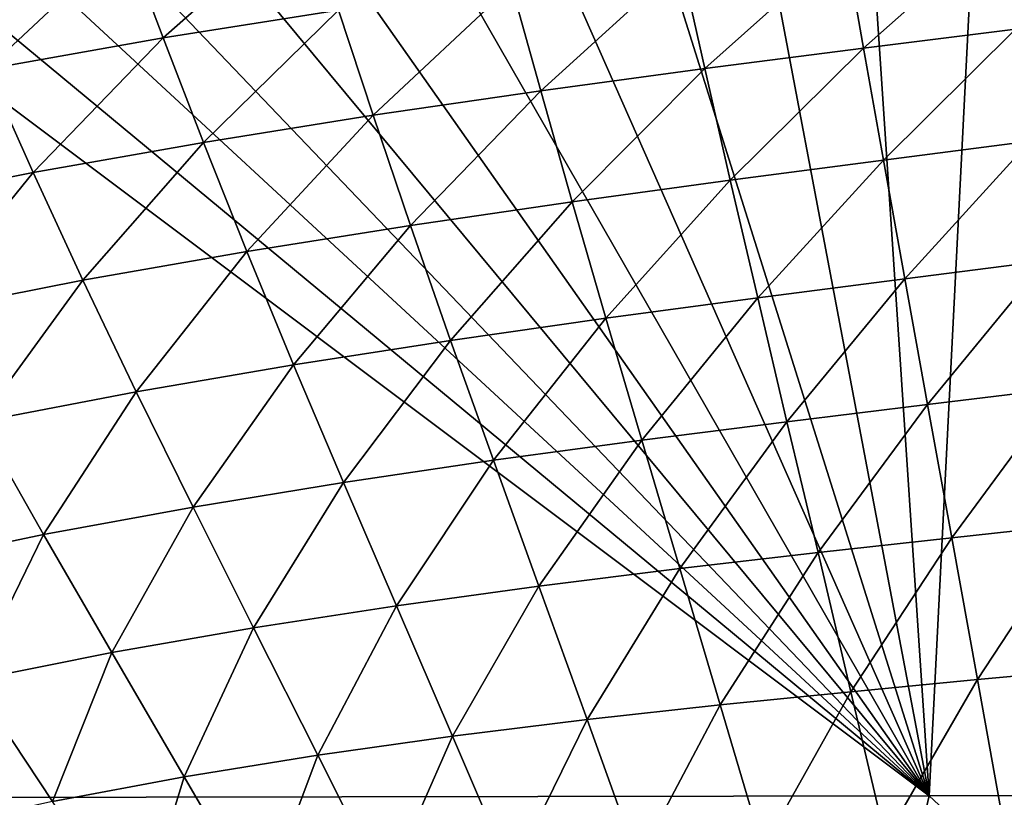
# Model space of a CAD drawing. Header units: metres. Extents: x -105 to 105, y -68 to 103.
# Tile 27 of 256: x -91.35 to -87.09, y 61.4 to 64.77. Entities that reach past the tile are written whole.
import ezdxf

# ---------------------------------------------------------------- set-up
doc = ezdxf.new("R2010")
doc.units = ezdxf.units.M
doc.layers.add('solid_FIT-BATH-150_SW0001', color=7, linetype='CONTINUOUS')

msp = doc.modelspace()

# ---------------------------------------------------------------- linework, layer by layer
at = {"layer": 'solid_FIT-BATH-150_SW0001'}
for points in [[(-89.197113, 67.070999, 16.377899), (-89.912704, 67.051979, 16.383133), (-87.416382, 61.410892, 16.429518)], [(-88.491005, 67.083565, 16.372898), (-89.197113, 67.070999, 16.377899), (-87.416382, 61.410892, 16.429518)], [(-87.794945, 67.090759, 16.368109), (-88.491005, 67.083565, 16.372898), (-87.416382, 61.410892, 16.429518)], [(-87.12825, 67.095657, 16.363617), (-87.794945, 67.090759, 16.368109), (-87.416382, 61.410892, 16.429518)], [(-87.12825, 67.095657, 16.363617), (-87.416382, 61.410892, 16.429518), (-79.796638, 61.421616, 16.370804)], [(-86.495682, 67.099045, 16.359432), (-87.12825, 67.095657, 16.363617), (-79.796638, 61.421616, 16.370804)], [(-90.640015, 67.027451, 16.388609), (-91.349533, 66.996109, 16.394138), (-87.416382, 61.410892, 16.429518)], [(-89.912704, 67.051979, 16.383133), (-90.640015, 67.027451, 16.388609), (-87.416382, 61.410892, 16.429518)], [(-91.349533, 66.996109, 16.394138), (-92.025299, 66.957542, 16.399611), (-87.416382, 61.410892, 16.429518)], [(-92.025299, 66.957542, 16.399611), (-92.67881, 66.912155, 16.405096), (-87.416382, 61.410892, 16.429518)], [(-92.67881, 66.912155, 16.405096), (-93.309914, 66.858833, 16.41061), (-87.416382, 61.410892, 16.429518)], [(-93.309914, 66.858833, 16.41061), (-93.918266, 66.797089, 16.416153), (-87.416382, 61.410892, 16.429518)], [(-93.918266, 66.797089, 16.416153), (-94.504074, 66.727371, 16.421719), (-87.416382, 61.410892, 16.429518)], [(-94.504074, 66.727371, 16.421719), (-95.036125, 61.398125, 16.499413), (-87.416382, 61.410892, 16.429518)], [(-90.729973, 64.687492, -17.76598), (-90.891296, 65.114342, -17.318228), (-90.110146, 65.235344, -17.321732)], [(-89.971542, 64.807594, -17.771614), (-90.729973, 64.687492, -17.76598), (-90.110146, 65.235344, -17.321732)], [(-87.043343, 64.72477, -18.1502), (-87.101295, 65.17514, -17.74501), (-86.459877, 65.248131, -17.7253)], [(-87.70089, 64.642921, -18.159159), (-87.780632, 65.096336, -17.759401), (-87.101295, 65.17514, -17.74501)], [(-87.043343, 64.72477, -18.1502), (-87.70089, 64.642921, -18.159159), (-87.101295, 65.17514, -17.74501)], [(-91.491264, 64.552193, -17.755827), (-91.675499, 64.976372, -17.309654), (-90.891296, 65.114342, -17.318228)], [(-90.729973, 64.687492, -17.76598), (-91.491264, 64.552193, -17.755827), (-90.891296, 65.114342, -17.318228)], [(-88.387627, 64.554901, -18.163534), (-88.490128, 65.010063, -17.768524), (-87.780632, 65.096336, -17.759401)], [(-87.70089, 64.642921, -18.159159), (-88.387627, 64.554901, -18.163534), (-87.780632, 65.096336, -17.759401)], [(-89.096649, 64.458984, -18.16353), (-89.222679, 64.914467, -17.772528), (-88.490128, 65.010063, -17.768524)], [(-88.387627, 64.554901, -18.163534), (-89.096649, 64.458984, -18.16353), (-88.490128, 65.010063, -17.768524)], [(-89.821373, 64.353279, -18.159351), (-89.971542, 64.807594, -17.771614), (-89.222679, 64.914467, -17.772528)], [(-89.096649, 64.458984, -18.16353), (-89.821373, 64.353279, -18.159351), (-89.222679, 64.914467, -17.772528)], [(-90.555252, 64.235901, -18.151209), (-90.729973, 64.687492, -17.76598), (-89.971542, 64.807594, -17.771614)], [(-89.821373, 64.353279, -18.159351), (-90.555252, 64.235901, -18.151209), (-89.971542, 64.807594, -17.771614)], [(-87.614799, 64.159126, -18.503908), (-87.70089, 64.642921, -18.159159), (-87.043343, 64.72477, -18.1502)], [(-86.98069, 64.240761, -18.501331), (-87.614799, 64.159126, -18.503908), (-87.043343, 64.72477, -18.1502)], [(-91.291725, 64.104958, -18.139309), (-91.491264, 64.552193, -17.755827), (-90.729973, 64.687492, -17.76598)], [(-90.555252, 64.235901, -18.151209), (-91.291725, 64.104958, -18.139309), (-90.729973, 64.687492, -17.76598)], [(-88.277092, 64.072365, -18.502777), (-88.387627, 64.554901, -18.163534), (-87.70089, 64.642921, -18.159159)], [(-87.614799, 64.159126, -18.503908), (-88.277092, 64.072365, -18.502777), (-87.70089, 64.642921, -18.159159)], [(-91.291725, 64.104958, -18.139309), (-92.024948, 63.958523, -18.123892), (-91.491264, 64.552193, -17.755827)], [(-88.960823, 63.978863, -18.498182), (-89.096649, 64.458984, -18.16353), (-88.387627, 64.554901, -18.163534)], [(-88.277092, 64.072365, -18.502777), (-88.960823, 63.978863, -18.498182), (-88.387627, 64.554901, -18.163534)], [(-89.659607, 63.876789, -18.49033), (-89.821373, 64.353279, -18.159351), (-89.096649, 64.458984, -18.16353)], [(-88.960823, 63.978863, -18.498182), (-89.659607, 63.876789, -18.49033), (-89.096649, 64.458984, -18.16353)], [(-90.367035, 63.764313, -18.479425), (-90.555252, 64.235901, -18.151209), (-89.821373, 64.353279, -18.159351)], [(-89.659607, 63.876789, -18.49033), (-90.367035, 63.764313, -18.479425), (-89.821373, 64.353279, -18.159351)], [(-91.076759, 63.639603, -18.465672), (-91.291725, 64.104958, -18.139309), (-90.555252, 64.235901, -18.151209)], [(-90.367035, 63.764313, -18.479425), (-91.076759, 63.639603, -18.465672), (-90.555252, 64.235901, -18.151209)], [(-87.522392, 63.645638, -18.799343), (-87.614799, 64.159126, -18.503908), (-86.98069, 64.240761, -18.501331)], [(-86.913353, 63.723484, -18.803518), (-87.522392, 63.645638, -18.799343), (-86.98069, 64.240761, -18.501331)], [(-88.158546, 63.563419, -18.792408), (-88.277092, 64.072365, -18.502777), (-87.614799, 64.159126, -18.503908)], [(-87.522392, 63.645638, -18.799343), (-88.158546, 63.563419, -18.792408), (-87.614799, 64.159126, -18.503908)], [(-91.783096, 63.500751, -18.449265), (-92.024948, 63.958523, -18.123892), (-91.291725, 64.104958, -18.139309)], [(-91.076759, 63.639603, -18.465672), (-91.783096, 63.500751, -18.449265), (-91.291725, 64.104958, -18.139309)], [(-88.815224, 63.475277, -18.782997), (-88.960823, 63.978863, -18.498182), (-88.277092, 64.072365, -18.502777)], [(-88.158546, 63.563419, -18.792408), (-88.815224, 63.475277, -18.782997), (-88.277092, 64.072365, -18.502777)], [(-89.486206, 63.379436, -18.771305), (-89.659607, 63.876789, -18.49033), (-88.960823, 63.978863, -18.498182)], [(-88.815224, 63.475277, -18.782997), (-89.486206, 63.379436, -18.771305), (-88.960823, 63.978863, -18.498182)], [(-90.165283, 63.274124, -18.75753), (-90.367035, 63.764313, -18.479425), (-89.659607, 63.876789, -18.49033)], [(-89.486206, 63.379436, -18.771305), (-90.165283, 63.274124, -18.75753), (-89.659607, 63.876789, -18.49033)], [(-90.846275, 63.157558, -18.741865), (-91.076759, 63.639603, -18.465672), (-90.367035, 63.764313, -18.479425)], [(-90.165283, 63.274124, -18.75753), (-90.846275, 63.157558, -18.741865), (-90.367035, 63.764313, -18.479425)], [(-87.423698, 63.102467, -19.051374), (-87.522392, 63.645638, -18.799343), (-86.913353, 63.723484, -18.803518)], [(-86.841354, 63.17284, -19.062052), (-87.423698, 63.102467, -19.051374), (-86.913353, 63.723484, -18.803518)], [(-91.523666, 63.027859, -18.724461), (-91.783096, 63.500751, -18.449265), (-91.076759, 63.639603, -18.465672)], [(-90.846275, 63.157558, -18.741865), (-91.523666, 63.027859, -18.724461), (-91.076759, 63.639603, -18.465672)], [(-88.031998, 63.028137, -19.038841), (-88.158546, 63.563419, -18.792408), (-87.522392, 63.645638, -18.799343)], [(-87.423698, 63.102467, -19.051374), (-88.031998, 63.028137, -19.038841), (-87.522392, 63.645638, -18.799343)], [(-88.659828, 62.948345, -19.024757), (-88.815224, 63.475277, -18.782997), (-88.158546, 63.563419, -18.792408)], [(-88.031998, 63.028137, -19.038841), (-88.659828, 62.948345, -19.024757), (-88.158546, 63.563419, -18.792408)], [(-89.301155, 62.86137, -19.009314), (-89.486206, 63.379436, -18.771305), (-88.815224, 63.475277, -18.782997)], [(-88.659828, 62.948345, -19.024757), (-89.301155, 62.86137, -19.009314), (-88.815224, 63.475277, -18.782997)], [(-89.949928, 62.765484, -18.992704), (-90.165283, 63.274124, -18.75753), (-89.486206, 63.379436, -18.771305)], [(-89.301155, 62.86137, -19.009314), (-89.949928, 62.765484, -18.992704), (-89.486206, 63.379436, -18.771305)], [(-90.600151, 62.658955, -18.975115), (-90.846275, 63.157558, -18.741865), (-90.165283, 63.274124, -18.75753)], [(-89.949928, 62.765484, -18.992704), (-90.600151, 62.658955, -18.975115), (-90.165283, 63.274124, -18.75753)], [(-91.246498, 62.539948, -18.956657), (-91.523666, 63.027859, -18.724461), (-90.846275, 63.157558, -18.741865)], [(-90.600151, 62.658955, -18.975115), (-91.246498, 62.539948, -18.956657), (-90.846275, 63.157558, -18.741865)], [(-87.318794, 62.526157, -19.266205), (-87.423698, 63.102467, -19.051374), (-86.841354, 63.17284, -19.062052)], [(-86.764778, 62.586273, -19.282475), (-87.318794, 62.526157, -19.266205), (-86.841354, 63.17284, -19.062052)], [(-87.89753, 62.462273, -19.248775), (-88.031998, 63.028137, -19.038841), (-87.423698, 63.102467, -19.051374)], [(-87.318794, 62.526157, -19.266205), (-87.89753, 62.462273, -19.248775), (-87.423698, 63.102467, -19.051374)], [(-91.246498, 62.539948, -18.956657), (-91.884354, 62.406517, -18.937368), (-91.523666, 63.027859, -18.724461)], [(-88.494705, 62.393169, -19.230526), (-88.659828, 62.948345, -19.024757), (-88.031998, 63.028137, -19.038841)], [(-87.89753, 62.462273, -19.248775), (-88.494705, 62.393169, -19.230526), (-88.031998, 63.028137, -19.038841)], [(-89.104462, 62.317169, -19.211653), (-89.301155, 62.86137, -19.009314), (-88.659828, 62.948345, -19.024757)], [(-88.494705, 62.393169, -19.230526), (-89.104462, 62.317169, -19.211653), (-88.659828, 62.948345, -19.024757)], [(-89.720932, 62.232597, -19.19236), (-89.949928, 62.765484, -18.992704), (-89.301155, 62.86137, -19.009314)], [(-89.104462, 62.317169, -19.211653), (-89.720932, 62.232597, -19.19236), (-89.301155, 62.86137, -19.009314)], [(-90.33831, 62.137768, -19.172842), (-90.600151, 62.658955, -18.975115), (-89.949928, 62.765484, -18.992704)], [(-89.720932, 62.232597, -19.19236), (-90.33831, 62.137768, -19.172842), (-89.949928, 62.765484, -18.992704)], [(-90.951462, 62.030903, -19.153198), (-91.246498, 62.539948, -18.956657), (-90.600151, 62.658955, -18.975115)], [(-90.33831, 62.137768, -19.172842), (-90.951462, 62.030903, -19.153198), (-90.600151, 62.658955, -18.975115)], [(-87.207924, 61.913082, -19.449434), (-87.318794, 62.526157, -19.266205), (-86.764778, 62.586273, -19.282475)], [(-86.683815, 61.961388, -19.469862), (-87.207924, 61.913082, -19.449434), (-86.764778, 62.586273, -19.282475)], [(-91.555992, 61.910103, -19.133425), (-91.884354, 62.406517, -18.937368), (-91.246498, 62.539948, -18.956657)], [(-90.951462, 62.030903, -19.153198), (-91.555992, 61.910103, -19.133425), (-91.246498, 62.539948, -18.956657)], [(-87.755394, 61.861164, -19.428234), (-87.89753, 62.462273, -19.248775), (-87.318794, 62.526157, -19.266205)], [(-87.207924, 61.913082, -19.449434), (-87.755394, 61.861164, -19.428234), (-87.318794, 62.526157, -19.266205)], [(-88.320099, 61.804214, -19.406633), (-88.494705, 62.393169, -19.230526), (-87.89753, 62.462273, -19.248775)], [(-87.755394, 61.861164, -19.428234), (-88.320099, 61.804214, -19.406633), (-87.89753, 62.462273, -19.248775)], [(-88.89637, 61.740616, -19.384865), (-89.104462, 62.317169, -19.211653), (-88.494705, 62.393169, -19.230526)], [(-88.320099, 61.804214, -19.406633), (-88.89637, 61.740616, -19.384865), (-88.494705, 62.393169, -19.230526)], [(-89.478531, 61.668739, -19.363163), (-89.720932, 62.232597, -19.19236), (-89.104462, 62.317169, -19.211653)], [(-88.89637, 61.740616, -19.384865), (-89.478531, 61.668739, -19.363163), (-89.104462, 62.317169, -19.211653)], [(-90.060951, 61.58696, -19.341755), (-90.33831, 62.137768, -19.172842), (-89.720932, 62.232597, -19.19236)], [(-89.478531, 61.668739, -19.363163), (-90.060951, 61.58696, -19.341755), (-89.720932, 62.232597, -19.19236)], [(-90.638718, 61.493542, -19.320757), (-90.951462, 62.030903, -19.153198), (-90.33831, 62.137768, -19.172842)], [(-90.060951, 61.58696, -19.341755), (-90.638718, 61.493542, -19.320757), (-90.33831, 62.137768, -19.172842)], [(-91.20768, 61.386642, -19.300173), (-91.555992, 61.910103, -19.133425), (-90.951462, 62.030903, -19.153198)], [(-90.638718, 61.493542, -19.320757), (-91.20768, 61.386642, -19.300173), (-90.951462, 62.030903, -19.153198)], [(-87.091438, 61.263744, -19.604965), (-87.207924, 61.913082, -19.449434), (-86.683815, 61.961388, -19.469862)], [(-91.20768, 61.386642, -19.300173), (-91.763695, 61.264427, -19.280003), (-91.555992, 61.910103, -19.133425)], [(-87.606033, 61.224846, -19.581324), (-87.755394, 61.861164, -19.428234), (-87.207924, 61.913082, -19.449434)], [(-87.091438, 61.263744, -19.604965), (-87.606033, 61.224846, -19.581324), (-87.207924, 61.913082, -19.449434)], [(-88.136551, 61.181137, -19.55739), (-88.320099, 61.804214, -19.406633), (-87.755394, 61.861164, -19.428234)], [(-87.606033, 61.224846, -19.581324), (-88.136551, 61.181137, -19.55739), (-87.755394, 61.861164, -19.428234)], [(-88.677505, 61.131039, -19.533449), (-88.89637, 61.740616, -19.384865), (-88.320099, 61.804214, -19.406633)], [(-88.136551, 61.181137, -19.55739), (-88.677505, 61.131039, -19.533449), (-88.320099, 61.804214, -19.406633)], [(-89.223419, 61.072983, -19.509779), (-89.478531, 61.668739, -19.363163), (-88.89637, 61.740616, -19.384865)], [(-88.677505, 61.131039, -19.533449), (-89.223419, 61.072983, -19.509779), (-88.89637, 61.740616, -19.384865)], [(-89.768852, 61.005398, -19.486656), (-90.060951, 61.58696, -19.341755), (-89.478531, 61.668739, -19.363163)], [(-89.223419, 61.072983, -19.509779), (-89.768852, 61.005398, -19.486656), (-89.478531, 61.668739, -19.363163)], [(-90.309128, 60.926598, -19.464249), (-90.638718, 61.493542, -19.320757), (-90.060951, 61.58696, -19.341755)], [(-89.768852, 61.005398, -19.486656), (-90.309128, 60.926598, -19.464249), (-90.060951, 61.58696, -19.341755)], [(-90.84034, 60.834797, -19.442604), (-91.20768, 61.386642, -19.300173), (-90.638718, 61.493542, -19.320757)], [(-90.309128, 60.926598, -19.464249), (-90.84034, 60.834797, -19.442604), (-90.638718, 61.493542, -19.320757)], [(-87.416382, 61.410892, 16.429518), (-95.036125, 61.398125, 16.499413), (-88.729286, 55.796627, 16.497969)], [(-87.416382, 61.410892, 16.429518), (-88.729286, 55.796627, 16.497969), (-81.396019, 55.800949, 16.428228)], [(-79.796638, 61.421616, 16.370804), (-87.416382, 61.410892, 16.429518), (-81.396019, 55.800949, 16.428228)]]:
    msp.add_3dface(points, dxfattribs=at)

doc.saveas('drawing.dxf')
